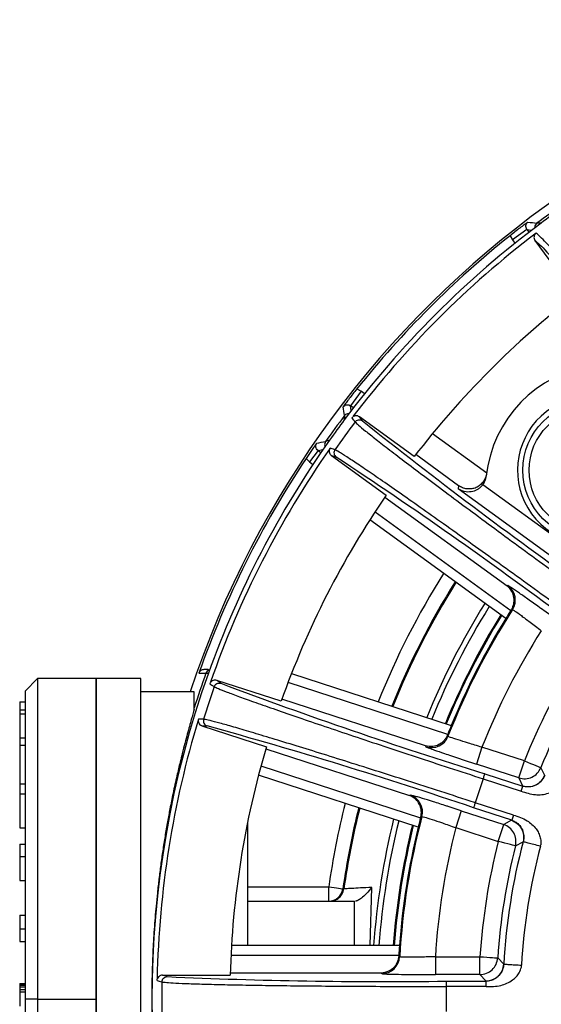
# Model space of a CAD drawing. Header units: millimetres. Extents: x -260 to 900, y 383 to 990.
# Tile 20 of 25: x 777 to 806, y 694 to 750. Entities that reach past the tile are written whole.
import ezdxf

# ---------------------------------------------------------------- set-up
doc = ezdxf.new("R2010")
doc.units = ezdxf.units.MM

# ---------------------------------------------------------------- blocks, each defined once
blk = doc.blocks.new('Drawing View9')
at = {"color": 7, "linetype": 'Continuous', "lineweight": 25}
for p, q in [((24.971, 25.574), (24.735, 25.565)), ((24.179, 25.222), (23.37, 24.635)), ((24.179, 25.222), (24.296, 25.061)), ((24.179, 25.222), (24.453, 25.182)), ((23.234, 24.87), (23.37, 24.635)), ((23.37, 24.635), (23.509, 24.443)), ((24.633, 24.598), (26.87, 21.519)), ((14.865, 16.13), (14.278, 15.321)), ((14.63, 16.266), (14.865, 16.13)), ((15.057, 15.991), (14.865, 16.13)), ((14.439, 15.204), (14.278, 15.321)), ((14.318, 15.047), (14.278, 15.321)), ((13.935, 14.765), (13.926, 14.529)), ((14.948, 14.473), (14.774, 14.699)), ((17.852, 12.463), (14.774, 14.699)), ((13.098, 13.389), (12.876, 13.308)), ((18.885, 13.763), (21.923, 11.557)), ((12.45, 12.81), (11.979, 12.162)), ((12.45, 12.81), (12.726, 12.856)), ((12.45, 12.81), (12.613, 12.691)), ((11.979, 12.162), (11.777, 12.353)), ((13.198, 12.531), (16.276, 10.294)), ((20.337, 10.83), (17.936, 12.574)), ((11.979, 12.162), (12.166, 12.027)), ((20.337, 10.83), (20.317, 10.651)), ((29.228, 4.176), (20.317, 10.651)), ((29.816, 4.985), (21.702, 10.88)), ((16.206, 10.194), (23.068, 5.208)), ((22.991, 3.364), (15.359, 8.909)), ((15.651, 9.361), (23.277, 3.82)), ((23.117, 5.217), (23.068, 5.208)), ((23.282, 5.118), (23.117, 5.217)), ((25.576, 3.494), (24.941, 3.953)), ((0, 0), (-3.3, 0)), ((-3.3, 0), (-3.3, -18)), ((2.5, 0), (0, 0)), ((0, -18), (0, 0)), ((0, 0), (0, -2.237)), ((2.5, -18), (2.5, 0)), ((5.76, 0.3), (6.152, 0.301)), ((6.287, 0.5), (6.042, 0.5)), ((6.152, 0.301), (6.296, 0.301)), ((10.96, 0.276), (19.932, -2.639)), ((-3.3, 0), (-4, -0.7)), ((6.996, -0.266), (6.76, -0.104)), ((10.379, -1.28), (6.76, -0.104)), ((19.731, -3.139), (10.766, -0.226)), ((-4, -0.7), (-4, -18)), ((5.5, -0.75), (2.5, -0.75)), ((5.5, -1.716), (5.5, -0.75)), ((-4.3, -1.3), (-4.3, -1.766)), ((-4.3, -1.3), (-4, -1.3)), ((18.486, -3.785), (10.419, -1.164)), ((-4.3, -1.766), (-4.3, -1.973)), ((-4.3, -1.766), (-4, -1.766)), ((-4.3, -1.973), (-4.3, -3.337)), ((-4.3, -1.973), (-4, -1.973)), ((0, -2.237), (0, -18)), ((5.932, -2.654), (9.551, -3.83)), ((-4.3, -3.337), (-4.3, -3.737)), ((-4.3, -3.337), (-4, -3.337)), ((-4.3, -3.737), (-4.3, -5.908)), ((-4.3, -3.737), (-4, -3.737)), ((18.486, -3.785), (18.507, -3.83)), ((21.655, -3.856), (21.346, -4.807)), ((24.037, -4.63), (21.655, -3.856)), ((9.515, -3.947), (17.582, -6.568)), ((9.244, -4.91), (18.209, -7.823)), ((20.606, -4.564), (21.346, -4.807)), ((23.728, -5.581), (21.346, -4.807)), ((23.728, -5.581), (24.037, -4.63)), ((18.078, -8.345), (9.106, -5.43)), ((21.808, -5.346), (23.945, -6.041)), ((25.179, -5.438), (24.966, -5)), ((-4.3, -5.908), (-4.3, -6.474)), ((-4.3, -5.908), (-4, -5.908)), ((21.715, -5.63), (23.852, -6.326)), ((23.727, -5.583), (23.939, -6.023)), ((23.852, -6.326), (23.945, -6.041)), ((23.938, -6.026), (23.945, -6.041)), ((-4.3, -6.474), (-4.3, -8.383)), ((-4.3, -6.474), (-4, -6.474)), ((17.625, -6.544), (17.582, -6.568)), ((17.813, -6.587), (17.625, -6.544)), ((20.496, -7.423), (19.75, -7.183)), ((23.417, -7.667), (21.279, -6.974)), ((20.496, -7.423), (20.187, -8.374)), ((20.496, -7.423), (22.878, -8.197)), ((23.324, -7.952), (21.187, -7.258)), ((23.417, -7.667), (23.324, -7.952)), ((8.5, -15), (8.5, -8.05)), ((22.569, -9.148), (22.878, -8.197)), ((23.309, -7.963), (22.879, -8.195)), ((23.324, -7.952), (23.309, -7.96)), ((-4.3, -8.383), (-4, -8.383)), ((20.187, -8.374), (22.569, -9.148)), ((-4.3, -9.304), (-4.3, -9.996)), ((-4.3, -9.304), (-4, -9.304)), ((23.538, -9.394), (23.968, -9.165)), ((24.934, -9.421), (24.945, -9.378)), ((24.945, -9.378), (24.956, -9.338)), ((-4.3, -9.996), (-4.3, -11.346)), ((-4.3, -9.996), (-4, -9.996)), ((-4.3, -11.346), (-4, -11.346)), ((8.5, -11.7), (13.053, -11.7)), ((13.053, -12.5), (13.053, -11.7)), ((13.845, -11.812), (13.903, -11.812)), ((15.386, -15), (15.479, -11.727)), ((8.5, -12.5), (14.5, -12.5)), ((14.5, -15), (14.5, -12.5)), ((-4.3, -13.291), (-4.3, -14.064)), ((-4.3, -13.291), (-4, -13.291)), ((-4.3, -14.064), (-4, -14.064)), ((-4.3, -14.064), (-4.3, -14.763)), ((-4.3, -14.763), (-4, -14.763)), ((17.024, -15), (7.59, -15)), ((7.561, -15.537), (16.988, -15.537)), ((19.039, -15.625), (21.543, -15.625)), ((19.039, -15.625), (19.039, -16.624)), ((21.543, -16.624), (21.543, -15.625)), ((22.879, -16.04), (22.541, -15.69)), ((16.003, -16.537), (7.521, -16.537)), ((16.003, -16.537), (16.037, -16.573)), ((23.871, -16.202), (23.874, -16.141)), ((23.874, -16.141), (23.877, -16.096)), ((-4.3, -17.119), (-4, -17.119)), ((-4.3, -17.119), (-4.3, -17.167)), ((3.988, -16.741), (3.713, -16.66)), ((3.713, -16.66), (7.519, -16.66)), ((18.26, -16.622), (19.039, -16.624)), ((21.543, -16.624), (19.039, -16.624)), ((19.644, -16.995), (21.892, -16.995)), ((21.543, -16.627), (21.88, -16.98)), ((21.88, -16.983), (21.892, -16.995)), ((21.892, -17.295), (21.892, -16.995)), ((-4.3, -17.167), (-4, -17.167)), ((-4.3, -17.167), (-4.3, -17.215)), ((-4.3, -17.215), (-4, -17.215)), ((-4.3, -17.215), (-4.3, -17.311)), ((-4.3, -17.311), (-4, -17.311)), ((-4.3, -17.311), (-4.3, -17.456)), ((-4.3, -17.456), (-4, -17.456)), ((-4.3, -17.456), (-4.3, -17.6)), ((-4.3, -17.6), (-4, -17.6)), ((-4.3, -17.6), (-4.3, -18.4)), ((21.892, -17.295), (19.644, -17.294)), ((-3.3, -18), (-4, -18)), ((-4, -18), (-4, -35.3)), ((-3.3, -18), (0, -18)), ((-3.3, -18), (-3.3, -36)), ((0, -26.298), (0, -18)), ((0, -18), (0, -26.298)), ((2.5, -26.298), (2.5, -18))]:
    blk.add_line(p, q, dxfattribs=at)
at = {"color": 7, "linetype": 'Continuous', "lineweight": 25, "flags": 128}
for points in [[(23.3, 3.856), (23.34, 3.863), (23.371, 3.869)], [(19.747, -3.243), (19.73, -3.207), (19.716, -3.178)], [(24.037, -4.629), (24.216, -4.701), (24.389, -4.77), (24.548, -4.834), (24.688, -4.89), (24.804, -4.936), (24.89, -4.971), (24.945, -4.992), (24.966, -5.001)], [(18.22, -7.782), (18.256, -7.763), (18.284, -7.748)], [(23.538, -9.393), (23.517, -9.388), (23.46, -9.374), (23.369, -9.351), (23.249, -9.32), (23.102, -9.283), (22.936, -9.241), (22.756, -9.195), (22.569, -9.148)], [(13.053, -11.7), (13.206, -11.722), (13.353, -11.742), (13.489, -11.762), (13.609, -11.779), (13.707, -11.793), (13.781, -11.803), (13.828, -11.81), (13.845, -11.812)], [(17.035, -15.632), (17.007, -15.603), (16.985, -15.58)], [(21.543, -15.624), (21.736, -15.637), (21.921, -15.649), (22.092, -15.661), (22.243, -15.671), (22.367, -15.679), (22.46, -15.685), (22.519, -15.689), (22.541, -15.691)]]:
    blk.add_lwpolyline(points, dxfattribs=at)
at = {"color": 7, "linetype": 'Continuous', "lineweight": 25}
for radius in [3.85, 3.5]:
    blk.add_circle((27.802, 11.698), radius, dxfattribs=at)
for centre, radius, start, end in [((57.5, -18), 55, 18.2785, 161.7215), ((57.5, -18), 54.511, 125.0536, 126.9467), ((57.5, -18), 54.376, 125.258, 126.7422), ((57.5, -18), 54.376, 126.7419, 143.258), ((32.437, 80.075), 55.051, 261.4369, 261.9573), ((57.5, -18), 54.097, 127.333, 142.7982), ((57.5, -18), 54.881, 128.6353, 141.3647), ((57.5, -18), 50, 127.7782, 142.4638), ((28.862, 10.638), 7, 97.7715, 173.9594), ((27.802, 11.698), 4.15, 49.6636, 22.3366), ((-258.243, -24.7), 275.024, 8.25029, 8.35447), ((57.5, -18), 54.511, 143.0536, 144.9467), ((57.5, -18), 54.376, 143.258, 144.7422), ((57.5, -18), 53.82, 142.9723, 145.0276), ((179.794, 220.757), 264.06, 231.37092, 234.76907), ((57.5, -18), 54.376, 144.7419, 160.3321), ((3.113, 68.943), 56.485, 279.4418, 279.9529), ((57.5, -18), 54.097, 145.1085, 160.7982), ((57.5, -18), 54.881, 146.4219, 160.5216), ((-131.779, -208.087), 264.058, 53.23088, 56.62912), ((57.5, -18), 50, 145.5362, 160.4638), ((57.5, -18), 44.891, 147.8319, 158.1681), ((57.5, -18), 44.091, 147.9015, 158.0985), ((57.5, -18), 44.034, 147.9065, 158.0935), ((22.529, 4.408), 1, 327.3687, 53.9855), ((57.5, -18), 42.035, 148.0927, 157.9073), ((57.5, -18), 41.734, 148.1222, 157.8778), ((57.5, -18), 40.934, 148.2029, 157.7971), ((57.5, -18), 40.878, 148.2087, 157.7913), ((57.5, -18), 40.534, 147.3498, 158.6502), ((57.5, -18), 40.587, 148.2389, 157.7611), ((57.5, -18), 40.587, 147.4787, 148.2389), ((57.5, -18), 38.535, 147.5342, 158.4658), ((57.5, -18), 36.035, 147.7797, 158.2203), ((57.5, -18), 35.035, 147.7804, 158.2197), ((57.5, -18), 54.376, 160.3327, 199.6674), ((57.5, -18), 54.511, 160.3835, 162.5407), ((6.435, 0.2), 0.3, 107.1969, 160.3983), ((57.5, -18), 53.82, 160.9723, 163.0276), ((100.028, 246.86), 264.058, 249.3709, 252.76908), ((57.5, -18), 54.097, 163.1085, 178.7982), ((-63.775, -257.274), 264.058, 71.23088, 74.62912), ((57.5, -18), 40.587, 157.7611, 158.5213), ((18.816, -2.879), 1, 252.0145, 338.6312), ((57.5, -18), 50, 163.5362, 178.4638), ((57.5, -18), 37.862, 160.9316, 163.0686), ((17.316, -7.496), 1, 345.3687, 71.9855), ((57.5, -18), 44.891, 165.8319, 171.9325), ((57.5, -18), 44.091, 165.9015, 171.9325), ((57.5, -18), 44.034, 165.9065, 171.9221), ((57.5, -18), 42.035, 166.0927, 175.9073), ((57.5, -18), 41.734, 166.1222, 175.8778), ((57.5, -18), 40.934, 166.2029, 175.7971), ((57.5, -18), 40.878, 166.2087, 175.7913), ((57.5, -18), 40.534, 165.3498, 176.6502), ((57.5, -18), 40.587, 165.4787, 166.2389), ((57.5, -18), 40.587, 166.2389, 175.7611), ((57.5, -18), 38.535, 165.5342, 176.4658), ((57.5, -18), 36.035, 165.7797, 176.2203), ((57.5, -18), 35.035, 165.7804, 176.2197), ((57.5, -18), 34.677, 165.24, 176.7605), ((57.5, -18), 33.677, 165.241, 176.759), ((13.053, -11.7), 0.8, 270.0038, 351.937), ((57.5, -18), 40.587, 175.7611, 176.5213), ((16.036, -15.573), 1, 270.0147, 356.6312), ((57.5, -18), 53.82, 178.9723, 181.0272), ((16.1, 247.036), 264.054, 267.37089, 270.76908), ((57.5, -18), 37.862, 178.9322, 181.0693)]:
    blk.add_arc(centre, radius, start, end, dxfattribs=at)
for points, knots in [([(24.24, 25.637), (24.172, 25.588), (24.047, 25.498), (23.798, 25.311), (23.521, 25.098), (23.327, 24.944), (23.234, 24.87)], [0, 0, 0, 0, 0.306074, 0.562326, 0.789478, 1, 1, 1, 1]), ([(24.179, 25.222), (24.16, 25.256), (24.121, 25.324), (24.118, 25.443), (24.155, 25.557), (24.212, 25.611), (24.24, 25.638)], [0, 0, 0, 0, 0.250039, 0.499905, 0.749818, 1, 1, 1, 1]), ([(24.735, 25.565), (24.707, 25.538), (24.651, 25.485), (24.612, 25.381), (24.619, 25.314), (24.622, 25.287)], [0, 0, 0, 0, 0.3676068, 0.7352136, 1, 1, 1, 1]), ([(24.693, 25.014), (24.665, 24.986), (24.609, 24.932), (24.572, 24.819), (24.575, 24.701), (24.613, 24.633), (24.633, 24.598)], [0, 0, 0, 0, 0.252182, 0.500131, 0.748078, 1, 1, 1, 1]), ([(28.015, 21.157), (27.689, 21.567), (27.036, 22.389), (26.29, 23.297), (25.695, 23.998), (25.247, 24.494), (24.912, 24.834), (24.766, 24.954), (24.693, 25.014)], [0, 0, 0, 0, 0.166788, 0.3335324, 0.5002263, 0.6668677, 0.8334589, 1, 1, 1, 1]), ([(24.633, 24.598), (24.715, 24.53), (24.88, 24.394), (25.275, 23.984), (25.781, 23.412), (26.396, 22.679), (27.079, 21.842), (27.655, 21.116), (27.943, 20.754)], [0, 0, 0, 0, 0.1867652, 0.3734584, 0.5600883, 0.706738, 0.8533835, 1, 1, 1, 1]), ([(14.63, 16.266), (14.556, 16.173), (14.403, 15.98), (14.19, 15.703), (14.003, 15.454), (13.912, 15.328), (13.863, 15.26)], [0, 0, 0, 0, 0.209861, 0.43626, 0.692717, 1, 1, 1, 1]), ([(13.862, 15.26), (13.889, 15.288), (13.943, 15.345), (14.057, 15.382), (14.176, 15.379), (14.244, 15.34), (14.278, 15.321)], [0, 0, 0, 0, 0.2501839, 0.5000977, 0.7499627, 1, 1, 1, 1]), ([(13.935, 14.765), (13.961, 14.793), (14.015, 14.849), (14.116, 14.888), (14.179, 14.881), (14.203, 14.878)], [0, 0, 0, 0, 0.380224, 0.760448, 1, 1, 1, 1]), ([(14.358, 14.637), (14.365, 14.646), (14.38, 14.664), (14.397, 14.679), (14.405, 14.687)], [0, 0, 0, 0, 0.5, 1, 1, 1, 1]), ([(14.774, 14.699), (14.744, 14.716), (14.686, 14.751), (14.583, 14.761), (14.491, 14.743), (14.441, 14.712), (14.421, 14.699)], [0, 0, 0, 0, 0.268456, 0.536922, 0.805162, 1, 1, 1, 1]), ([(12.876, 13.308), (12.858, 13.274), (12.821, 13.205), (12.816, 13.095), (12.844, 13.034), (12.855, 13.008)], [0, 0, 0, 0, 0.367608, 0.735215, 1, 1, 1, 1]), ([(12.379, 13.223), (12.334, 13.16), (12.251, 13.046), (12.098, 12.827), (11.937, 12.593), (11.828, 12.431), (11.777, 12.353)], [0, 0, 0, 0, 0.318967, 0.578298, 0.798389, 1, 1, 1, 1]), ([(12.45, 12.81), (12.421, 12.836), (12.363, 12.888), (12.323, 13.001), (12.324, 13.12), (12.361, 13.189), (12.379, 13.223)], [0, 0, 0, 0, 0.250002, 0.499897, 0.749843, 1, 1, 1, 1]), ([(13.128, 12.944), (13.111, 12.913), (13.075, 12.85), (13.069, 12.734), (13.101, 12.639), (13.149, 12.571), (13.181, 12.544), (13.198, 12.531)], [0, 0, 0, 0, 0.226558, 0.468469, 0.725766, 0.860924, 1, 1, 1, 1]), ([(13.198, 12.531), (13.237, 12.519), (13.315, 12.496), (13.417, 12.455), (13.467, 12.435)], [0, 0, 0, 0, 0.5, 1, 1, 1, 1]), ([(21.917, 11.515), (21.898, 11.433), (21.861, 11.266), (21.727, 11.041), (21.551, 10.848), (21.329, 10.711), (21.079, 10.641), (20.816, 10.644), (20.559, 10.7), (20.411, 10.788), (20.338, 10.831)], [0, 0, 0, 0, 0.121937, 0.248206, 0.376308, 0.498894, 0.622321, 0.750332, 0.877471, 1, 1, 1, 1]), ([(21.702, 10.88), (21.751, 10.956), (21.85, 11.108), (21.883, 11.286), (21.9, 11.375)], [0, 0, 0, 0, 0.501342, 1, 1, 1, 1]), ([(21.702, 10.88), (21.663, 10.835), (21.586, 10.746), (21.402, 10.599), (21.119, 10.477), (20.702, 10.458), (20.46, 10.579), (20.317, 10.651)], [0, 0, 0, 0, 0.094569, 0.189205, 0.38499, 0.635778, 1, 1, 1, 1]), ([(23.3, 3.856), (23.329, 3.907), (23.389, 4.014), (23.442, 4.19), (23.467, 4.377), (23.451, 4.628), (23.346, 4.943), (23.168, 5.113), (23.068, 5.208)], [0, 0, 0, 0, 0.096454, 0.199598, 0.311745, 0.434706, 0.683987, 1, 1, 1, 1]), ([(24.941, 3.953), (24.92, 3.968), (24.667, 4.151), (24.226, 4.465), (23.64, 4.877), (23.408, 5.034), (23.282, 5.118)], [0, 0, 0, 0, 0.0273164, 0.3337769, 0.639474, 1, 1, 1, 1]), ([(23.277, 3.82), (23.281, 3.827), (23.289, 3.839), (23.297, 3.851), (23.3, 3.856)], [0, 0, 0, 0, 0.560038, 1, 1, 1, 1]), ([(23.371, 3.869), (23.401, 3.853), (23.463, 3.823), (23.835, 3.558), (24.265, 3.237), (24.661, 2.937), (24.877, 2.771), (24.988, 2.685)], [0, 0, 0, 0, 0.2492926, 0.4989454, 0.7358362, 0.8646297, 1, 1, 1, 1]), ([(6.384, -0.292), (6.388, -0.281), (6.396, -0.26), (6.408, -0.24), (6.414, -0.23)], [0, 0, 0, 0, 0.5, 1, 1, 1, 1]), ([(6.76, -0.104), (6.727, -0.097), (6.661, -0.083), (6.559, -0.104), (6.478, -0.15), (6.44, -0.195), (6.425, -0.214)], [0, 0, 0, 0, 0.2684552, 0.5369193, 0.8051581, 1, 1, 1, 1]), ([(5.5, -1.716), (5.447, -1.902), (5.335, -2.298), (5.106, -3.124), (4.889, -3.958), (4.688, -4.768), (4.514, -5.504), (4.322, -6.382), (4.146, -7.251), (3.995, -8.055), (3.86, -8.843), (3.733, -9.656), (3.619, -10.459), (3.518, -11.248), (3.43, -12.018), (3.336, -12.956), (3.245, -14.078), (3.17, -15.393), (3.123, -16.701), (3.117, -17.57), (3.114, -18)], [0, 0, 0, 0, 0.073626, 0.15684, 0.249669, 0.286496, 0.342036, 0.406982, 0.459875, 0.502859, 0.549074, 0.593433, 0.635937, 0.676592, 0.715401, 0.752368, 0.816004, 0.878469, 0.93979, 1, 1, 1, 1]), ([(5.737, -2.282), (5.73, -2.317), (5.717, -2.388), (5.747, -2.5), (5.806, -2.581), (5.872, -2.63), (5.912, -2.646), (5.932, -2.654)], [0, 0, 0, 0, 0.226551, 0.46846, 0.725759, 0.86092, 1, 1, 1, 1]), ([(5.932, -2.654), (5.972, -2.653), (6.054, -2.651), (6.163, -2.658), (6.218, -2.661)], [0, 0, 0, 0, 0.5, 1, 1, 1, 1]), ([(19.716, -3.178), (19.692, -3.232), (19.641, -3.343), (19.53, -3.49), (19.393, -3.619), (19.181, -3.754), (18.863, -3.854), (18.621, -3.81), (18.486, -3.785)], [0, 0, 0, 0, 0.096455, 0.199598, 0.311747, 0.434709, 0.683971, 1, 1, 1, 1]), ([(19.716, -3.178), (19.719, -3.171), (19.724, -3.158), (19.729, -3.145), (19.731, -3.139)], [0, 0, 0, 0, 0.559976, 1, 1, 1, 1]), ([(21.655, -3.856), (21.521, -3.816), (21.259, -3.739), (20.784, -3.596), (20.272, -3.436), (19.838, -3.29), (19.778, -3.259), (19.747, -3.243)], [0, 0, 0, 0, 0.135311, 0.264051, 0.500853, 0.750602, 1, 1, 1, 1]), ([(18.507, -3.83), (18.518, -3.839), (18.531, -3.85), (18.68, -3.904), (18.704, -3.912)], [0, 0, 0, 0, 0.841242, 1, 1, 1, 1]), ([(18.704, -3.912), (18.789, -3.944), (18.98, -4.015), (19.562, -4.215), (20.139, -4.411), (20.533, -4.54), (20.606, -4.564)], [0, 0, 0, 0, 0.249307, 0.556042, 0.917824, 1, 1, 1, 1]), ([(25.179, -5.438), (25.155, -5.49), (25.107, -5.599), (24.975, -5.779), (24.761, -5.967), (24.458, -6.082), (24.169, -6.097), (24.015, -6.058), (23.945, -6.041)], [0, 0, 0, 0, 0.10243, 0.213547, 0.455472, 0.717781, 0.871856, 1, 1, 1, 1]), ([(23.852, -6.326), (24.116, -6.411), (24.612, -6.57), (25.241, -6.506), (25.631, -6.333), (25.876, -6.156), (26.002, -5.991), (26.072, -5.898)], [0, 0, 0, 0, 0.336821, 0.634272, 0.746508, 0.858138, 1, 1, 1, 1]), ([(18.22, -7.782), (18.232, -7.724), (18.256, -7.604), (18.252, -7.42), (18.217, -7.235), (18.125, -7.002), (17.928, -6.734), (17.706, -6.627), (17.582, -6.568)], [0, 0, 0, 0, 0.096454, 0.199598, 0.311745, 0.434706, 0.683987, 1, 1, 1, 1]), ([(19.75, -7.183), (19.726, -7.175), (19.429, -7.079), (18.912, -6.917), (18.228, -6.706), (17.959, -6.629), (17.813, -6.587)], [0, 0, 0, 0, 0.027316, 0.333777, 0.639474, 1, 1, 1, 1]), ([(21.279, -6.974), (21.272, -6.971), (21.258, -6.967), (21.244, -6.963), (21.236, -6.96)], [0, 0, 0, 0, 0.5, 1, 1, 1, 1]), ([(23.417, -7.667), (23.687, -7.752), (24.175, -7.904), (24.621, -8.326), (24.851, -8.671), (24.93, -8.939), (24.977, -9.164), (24.961, -9.296), (24.956, -9.338)], [0, 0, 0, 0, 0.339089, 0.61295, 0.724366, 0.839089, 0.94929, 1, 1, 1, 1]), ([(18.209, -7.823), (18.211, -7.815), (18.215, -7.802), (18.218, -7.788), (18.22, -7.782)], [0, 0, 0, 0, 0.5600383, 1, 1, 1, 1]), ([(18.284, -7.748), (18.317, -7.753), (18.385, -7.763), (18.821, -7.9), (19.329, -8.072), (19.798, -8.235), (20.055, -8.327), (20.187, -8.374)], [0, 0, 0, 0, 0.249293, 0.498945, 0.735836, 0.86463, 1, 1, 1, 1]), ([(23.324, -7.952), (23.391, -7.979), (23.538, -8.038), (23.763, -8.22), (23.941, -8.491), (24.004, -8.769), (24.004, -8.993), (23.979, -9.109), (23.968, -9.165)], [0, 0, 0, 0, 0.128157, 0.282208, 0.544505, 0.78642, 0.897533, 1, 1, 1, 1]), ([(15.479, -11.727), (15.253, -11.739), (14.827, -11.763), (14.324, -11.791), (13.979, -11.808), (13.928, -11.811), (13.903, -11.812)], [0, 0, 0, 0, 0.266055, 0.501016, 0.754204, 1, 1, 1, 1]), ([(15.479, -11.727), (15.373, -11.85), (15.185, -12.07), (14.905, -12.327), (14.719, -12.451), (14.614, -12.494), (14.578, -12.498), (14.561, -12.5)], [0, 0, 0, 0, 0.345161, 0.613248, 0.821665, 0.911564, 1, 1, 1, 1]), ([(16.985, -15.58), (16.978, -15.638), (16.965, -15.76), (16.905, -15.934), (16.815, -16.099), (16.654, -16.293), (16.382, -16.486), (16.139, -16.519), (16.003, -16.537)], [0, 0, 0, 0, 0.096455, 0.199598, 0.311747, 0.434709, 0.683972, 1, 1, 1, 1]), ([(16.985, -15.58), (16.985, -15.572), (16.986, -15.558), (16.987, -15.544), (16.988, -15.537)], [0, 0, 0, 0, 0.55996, 1, 1, 1, 1]), ([(19.039, -15.625), (18.899, -15.629), (18.626, -15.636), (18.13, -15.646), (17.594, -15.653), (17.136, -15.648), (17.069, -15.637), (17.035, -15.632)], [0, 0, 0, 0, 0.135311, 0.264051, 0.500853, 0.750601, 1, 1, 1, 1]), ([(16.037, -16.573), (16.05, -16.578), (16.066, -16.584), (16.224, -16.59), (16.249, -16.591)], [0, 0, 0, 0, 0.841211, 1, 1, 1, 1]), ([(22.879, -16.04), (22.873, -16.097), (22.86, -16.216), (22.79, -16.428), (22.645, -16.673), (22.392, -16.876), (22.122, -16.979), (21.964, -16.99), (21.892, -16.995)], [0, 0, 0, 0, 0.102434, 0.213556, 0.455482, 0.717788, 0.871857, 1, 1, 1, 1]), ([(21.892, -17.295), (22.169, -17.294), (22.69, -17.293), (23.268, -17.037), (23.586, -16.752), (23.764, -16.508), (23.833, -16.312), (23.871, -16.202)], [0, 0, 0, 0, 0.33682, 0.634271, 0.746508, 0.858138, 1, 1, 1, 1]), ([(3.414, -16.954), (3.414, -16.943), (3.415, -16.92), (3.42, -16.898), (3.423, -16.887)], [0, 0, 0, 0, 0.5, 1, 1, 1, 1]), ([(3.713, -16.66), (3.68, -16.663), (3.612, -16.67), (3.523, -16.722), (3.459, -16.791), (3.437, -16.845), (3.428, -16.868)], [0, 0, 0, 0, 0.268439, 0.536887, 0.80511, 1, 1, 1, 1]), ([(16.249, -16.591), (16.341, -16.594), (16.544, -16.603), (17.159, -16.614), (17.769, -16.621), (18.183, -16.622), (18.26, -16.622)], [0, 0, 0, 0, 0.249303, 0.556048, 0.917843, 1, 1, 1, 1]), ([(3.114, -18), (3.126, -18.867), (3.15, -20.632), (3.303, -22.745), (3.47, -24.365), (3.616, -25.537), (3.791, -26.74), (3.958, -27.739), (4.112, -28.566), (4.248, -29.256), (4.409, -30.022), (4.572, -30.745), (4.712, -31.329), (4.834, -31.819), (4.949, -32.271), (5.068, -32.727), (5.177, -33.13), (5.274, -33.483), (5.36, -33.79), (5.436, -34.057), (5.479, -34.21), (5.5, -34.284)], [0, 0, 0, 0, 0.121162, 0.246794, 0.302742, 0.362739, 0.426798, 0.49493, 0.530172, 0.572077, 0.620645, 0.676787, 0.719156, 0.74775, 0.789197, 0.828837, 0.866671, 0.902702, 0.936932, 0.969364, 1, 1, 1, 1])]:
    blk.add_open_spline(points, degree=3, knots=knots, dxfattribs=at)
for points in [[(14.358, 14.637), (14.381, 14.604), (14.427, 14.538), (14.497, 14.453), (14.533, 14.41)], [(14.533, 14.41), (14.56, 14.439), (14.614, 14.495), (14.727, 14.533), (14.846, 14.53), (14.914, 14.492), (14.948, 14.473)], [(14.533, 14.411), (14.585, 14.359), (14.688, 14.256), (15.095, 13.918), (15.68, 13.453), (16.453, 12.854), (17.396, 12.134), (18.495, 11.304), (19.734, 10.376), (21.094, 9.366), (22.552, 8.288), (24.087, 7.159), (25.674, 5.998), (26.751, 5.215), (27.289, 4.823)], [(13.398, 12.849), (13.347, 12.869), (13.245, 12.91), (13.167, 12.933), (13.128, 12.945)], [(13.398, 12.848), (13.38, 12.814), (13.343, 12.745), (13.342, 12.626), (13.381, 12.514), (13.439, 12.461), (13.467, 12.435)], [(26.394, 3.726), (25.857, 4.116), (24.783, 4.895), (23.195, 6.041), (21.654, 7.146), (20.186, 8.195), (18.812, 9.17), (17.554, 10.057), (16.43, 10.842), (15.46, 11.512), (14.657, 12.058), (14.037, 12.469), (13.592, 12.75), (13.463, 12.816), (13.398, 12.848)], [(6.042, 0.5), (6.012, 0.497), (5.95, 0.492), (5.867, 0.448), (5.798, 0.385), (5.773, 0.328), (5.76, 0.3)], [(6.384, -0.292), (6.416, -0.316), (6.48, -0.365), (6.574, -0.424), (6.621, -0.454)], [(6.621, -0.453), (6.638, -0.418), (6.671, -0.348), (6.767, -0.277), (6.881, -0.243), (6.958, -0.258), (6.996, -0.266)], [(6.621, -0.453), (6.686, -0.486), (6.816, -0.553), (7.307, -0.748), (8.008, -1.01), (8.927, -1.34), (10.046, -1.734), (11.349, -2.183), (12.814, -2.683), (14.419, -3.224), (16.139, -3.798), (17.948, -4.397), (19.816, -5.011), (21.082, -5.424), (21.715, -5.63)], [(6.024, -2.289), (5.969, -2.285), (5.86, -2.278), (5.778, -2.28), (5.737, -2.281)], [(6.024, -2.29), (6.017, -2.328), (6.003, -2.405), (6.039, -2.518), (6.111, -2.613), (6.182, -2.645), (6.218, -2.661)], [(21.237, -6.96), (20.604, -6.755), (19.34, -6.345), (17.472, -5.746), (15.662, -5.169), (13.937, -4.624), (12.325, -4.12), (10.851, -3.664), (9.537, -3.264), (8.404, -2.925), (7.469, -2.653), (6.751, -2.454), (6.24, -2.323), (6.096, -2.301), (6.024, -2.29)], [(21.808, -5.346), (21.806, -5.351), (21.803, -5.36), (21.781, -5.426), (21.751, -5.52), (21.727, -5.594), (21.715, -5.631)], [(23.728, -5.581), (23.852, -5.606), (24.099, -5.657), (24.47, -5.554), (24.787, -5.335), (24.906, -5.112), (24.965, -5.001)], [(23.939, -6.023), (24.063, -6.049), (24.312, -6.101), (24.685, -5.997), (25.004, -5.776), (25.122, -5.551), (25.181, -5.438)], [(21.279, -6.974), (21.267, -7.01), (21.243, -7.084), (21.213, -7.177), (21.191, -7.243), (21.188, -7.253), (21.186, -7.258)], [(23.538, -9.393), (23.556, -9.268), (23.591, -9.018), (23.463, -8.654), (23.223, -8.353), (22.993, -8.249), (22.878, -8.197)], [(23.309, -7.96), (23.425, -8.013), (23.657, -8.117), (23.897, -8.422), (24.023, -8.788), (23.986, -9.04), (23.968, -9.165)], [(24.934, -9.421), (24.809, -9.388), (24.558, -9.322), (24.241, -9.238), (24.017, -9.179), (23.984, -9.17), (23.967, -9.166)], [(13.111, -12.5), (13.206, -12.49), (13.397, -12.47), (13.645, -12.316), (13.833, -12.092), (13.879, -11.905), (13.903, -11.812)], [(21.543, -16.624), (21.669, -16.611), (21.92, -16.583), (22.241, -16.37), (22.475, -16.064), (22.519, -15.815), (22.541, -15.691)], [(21.88, -16.98), (22.007, -16.967), (22.259, -16.939), (22.582, -16.725), (22.817, -16.416), (22.86, -16.166), (22.881, -16.041)], [(22.879, -16.04), (22.896, -16.04), (22.929, -16.042), (23.161, -16.056), (23.489, -16.074), (23.748, -16.089), (23.877, -16.096)], [(3.414, -16.954), (3.452, -16.967), (3.528, -16.994), (3.635, -17.022), (3.689, -17.035)], [(3.689, -17.035), (3.694, -16.996), (3.704, -16.919), (3.774, -16.822), (3.872, -16.754), (3.949, -16.745), (3.988, -16.741)], [(3.689, -17.034), (3.761, -17.046), (3.905, -17.069), (4.433, -17.103), (5.18, -17.135), (6.157, -17.166), (7.342, -17.194), (8.72, -17.219), (10.268, -17.241), (11.962, -17.26), (13.775, -17.275), (15.68, -17.285), (17.647, -17.292), (18.978, -17.293), (19.644, -17.293)], [(19.644, -16.995), (19.644, -17), (19.644, -17.01), (19.644, -17.08), (19.644, -17.178), (19.644, -17.256), (19.644, -17.294)]]:
    blk.add_open_spline(points, degree=3, dxfattribs=at)

msp = doc.modelspace()

# ---------------------------------------------------------------- block references
at = {"color": 7, "linetype": 'Continuous', "lineweight": 25}
msp.add_blockref('Drawing View9', (781.11, 712.742), dxfattribs=at)

doc.saveas('drawing.dxf')
